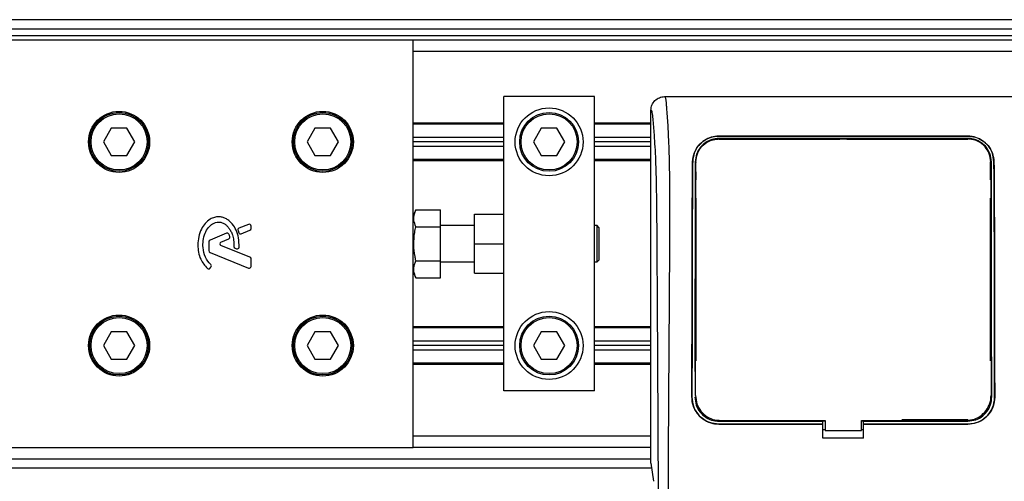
# Model space of a CAD drawing. Header units: millimetres. Extents: x 0 to 420, y 0 to 297.
# Tile 26 of 62: x 74.74 to 92.39, y 238.51 to 246.78. Entities that reach past the tile are written whole.
import ezdxf

# ---------------------------------------------------------------- set-up
doc = ezdxf.new("R2010")
doc.units = ezdxf.units.MM

msp = doc.modelspace()

# ---------------------------------------------------------------- linework, layer by layer
at = {"color": 7, "linetype": 'Continuous', "lineweight": 25}
for p, q in [((212.93882, 246.78154), (61.11078, 246.78154)), ((63.94985, 246.61931), (212.39227, 246.61931)), ((81.79538, 246.41652), (61.11078, 246.41652)), ((63.94985, 246.49763), (212.39227, 246.49763)), ((81.79538, 243.11812), (81.79538, 246.41652)), ((194.54674, 246.41652), (81.79538, 246.41652)), ((194.54674, 246.21373), (81.79538, 246.21373)), ((83.41771, 242.97782), (83.41771, 245.40257)), ((85.04003, 245.40257), (83.41771, 245.40257)), ((85.04003, 240.13002), (85.04003, 245.40257)), ((86.29825, 245.40257), (92.70458, 245.40257)), ((86.05398, 238.83217), (86.05398, 245.15922)), ((83.41771, 244.92804), (81.79538, 244.92804)), ((86.05398, 244.92804), (85.04003, 244.92804)), ((76.38234, 244.83476), (76.24185, 244.59141)), ((76.66334, 244.83476), (76.38234, 244.83476)), ((76.80383, 244.59141), (76.66334, 244.83476)), ((80.03257, 244.83476), (79.89207, 244.59141)), ((80.31356, 244.83476), (80.03257, 244.83476)), ((80.45406, 244.59141), (80.31356, 244.83476)), ((83.41771, 244.90776), (81.79538, 244.90776)), ((84.08837, 244.83476), (83.94787, 244.59141)), ((84.36936, 244.83476), (84.08837, 244.83476)), ((84.50986, 244.59141), (84.36936, 244.83476)), ((86.05398, 244.90776), (85.04003, 244.90776)), ((76.24185, 244.59141), (76.38234, 244.34806)), ((76.66334, 244.34806), (76.80383, 244.59141)), ((79.89207, 244.59141), (80.03257, 244.34806)), ((80.31356, 244.34806), (80.45406, 244.59141)), ((83.41771, 244.67252), (81.79538, 244.67252)), ((83.41771, 244.59141), (81.79538, 244.59141)), ((83.94787, 244.59141), (84.08837, 244.34806)), ((84.36936, 244.34806), (84.50986, 244.59141)), ((86.05398, 244.67252), (85.04003, 244.67252)), ((86.05398, 244.59141), (85.04003, 244.59141)), ((87.27072, 244.69592), (91.7321, 244.69592)), ((87.27072, 244.69506), (87.27072, 244.69592)), ((91.7321, 244.69506), (87.27072, 244.69506)), ((91.7321, 244.65304), (87.27072, 244.65304)), ((87.27072, 244.65304), (87.27072, 244.64291)), ((87.27072, 244.64291), (89.44058, 244.64291)), ((89.44695, 244.64928), (89.44058, 244.64291)), ((89.44695, 244.64928), (89.44695, 244.64304)), ((89.44695, 244.64928), (89.55588, 244.64928)), ((89.55588, 244.64306), (89.55588, 244.64928)), ((89.56225, 244.64291), (89.55588, 244.64928)), ((89.56225, 244.64291), (91.7321, 244.64291)), ((91.7321, 244.69506), (91.7321, 244.69592)), ((83.41771, 244.51029), (81.79538, 244.51029)), ((86.05398, 244.51029), (85.04003, 244.51029)), ((76.38234, 244.34806), (76.66334, 244.34806)), ((80.03257, 244.34806), (80.31356, 244.34806)), ((83.41771, 244.27505), (81.79538, 244.27505)), ((83.41771, 244.25478), (81.79538, 244.25478)), ((84.08837, 244.34806), (84.36936, 244.34806)), ((86.05398, 244.27505), (85.04003, 244.27505)), ((86.05398, 244.25478), (85.04003, 244.25478)), ((86.8021, 244.23479), (86.80134, 244.2348)), ((86.85977, 244.2344), (86.85951, 244.22024)), ((92.14052, 243.91011), (92.14052, 244.2345)), ((92.20073, 244.23479), (92.20148, 244.2348)), ((86.86231, 243.91011), (86.86231, 244.0522)), ((86.85896, 243.94938), (86.85869, 244.0364)), ((86.86231, 240.66547), (86.86231, 243.58566)), ((92.14052, 240.66547), (92.14052, 243.58566)), ((81.84065, 243.37512), (81.79538, 243.27327)), ((81.84065, 243.37512), (82.28208, 243.37512)), ((82.28208, 243.07071), (82.28208, 243.37512)), ((82.89045, 242.76629), (82.89045, 243.29355)), ((82.89045, 243.29355), (83.41771, 243.29355)), ((78.65368, 243.00097), (78.67028, 242.96235)), ((78.84257, 243.11377), (78.67123, 243.04382)), ((78.71235, 242.94511), (78.8671, 243.00829)), ((78.88728, 243.03833), (78.88728, 243.08373)), ((81.79538, 242.76629), (81.79538, 243.11812)), ((81.84065, 243.07071), (82.28208, 243.07071)), ((82.89045, 243.09076), (82.28208, 243.09076)), ((82.28208, 242.46188), (82.28208, 243.07071)), ((85.0887, 243.09076), (85.04003, 243.09076)), ((85.12114, 243.05831), (85.0887, 243.09076)), ((85.0887, 242.44183), (85.0887, 243.09076)), ((85.12114, 243.05831), (85.12114, 242.47428)), ((78.44914, 242.95314), (78.15312, 242.83228)), ((78.34795, 242.79633), (78.48783, 242.85344)), ((83.41771, 242.76629), (83.41771, 242.97782)), ((78.13294, 242.80224), (78.13294, 242.64203)), ((78.8671, 242.5243), (78.34795, 242.73626)), ((78.6006, 242.687), (78.62796, 242.67555)), ((81.79538, 242.41447), (81.79538, 242.76629)), ((82.89045, 242.23904), (82.89045, 242.76629)), ((82.89045, 242.76629), (83.41771, 242.76629)), ((83.41771, 242.55477), (83.41771, 242.76629)), ((78.15312, 242.61199), (78.84257, 242.3305)), ((78.88728, 242.36054), (78.88728, 242.49426)), ((81.84065, 242.46188), (82.28208, 242.46188)), ((82.28208, 242.15747), (82.28208, 242.46188)), ((83.41771, 240.13002), (83.41771, 242.55477)), ((85.0887, 242.44183), (85.12114, 242.47428)), ((78.15146, 242.32515), (78.16894, 242.34609)), ((81.79538, 239.11607), (81.79538, 242.41447)), ((82.28208, 242.44183), (82.89045, 242.44183)), ((85.04003, 242.44183), (85.0887, 242.44183)), ((81.79538, 242.25932), (81.84065, 242.15747)), ((81.84065, 242.15747), (82.28208, 242.15747)), ((82.89045, 242.23904), (83.41771, 242.23904)), ((83.41771, 241.27781), (81.79538, 241.27781)), ((83.41771, 241.25754), (81.79538, 241.25754)), ((86.05398, 241.27781), (85.04003, 241.27781)), ((86.05398, 241.25754), (85.04003, 241.25754)), ((76.38234, 241.18453), (76.24185, 240.94118)), ((76.66334, 241.18453), (76.38234, 241.18453)), ((76.80383, 240.94118), (76.66334, 241.18453)), ((80.03257, 241.18453), (79.89207, 240.94118)), ((80.31356, 241.18453), (80.03257, 241.18453)), ((80.45406, 240.94118), (80.31356, 241.18453)), ((84.08837, 241.18453), (83.94787, 240.94118)), ((84.36936, 241.18453), (84.08837, 241.18453)), ((84.50986, 240.94118), (84.36936, 241.18453)), ((76.24185, 240.94118), (76.38234, 240.69783)), ((76.66334, 240.69783), (76.80383, 240.94118)), ((79.89207, 240.94118), (80.03257, 240.69783)), ((80.31356, 240.69783), (80.45406, 240.94118)), ((83.41771, 241.0223), (81.79538, 241.0223)), ((83.41771, 240.94118), (81.79538, 240.94118)), ((83.94787, 240.94118), (84.08837, 240.69783)), ((84.36936, 240.69783), (84.50986, 240.94118)), ((86.05398, 241.0223), (85.04003, 241.0223)), ((86.05398, 240.94118), (85.04003, 240.94118)), ((76.38234, 240.69783), (76.66334, 240.69783)), ((80.03257, 240.69783), (80.31356, 240.69783)), ((83.41771, 240.86007), (81.79538, 240.86007)), ((84.08837, 240.69783), (84.36936, 240.69783)), ((86.05398, 240.86007), (85.04003, 240.86007)), ((83.41771, 240.62483), (81.79538, 240.62483)), ((83.41771, 240.60455), (81.79538, 240.60455)), ((86.05398, 240.62483), (85.04003, 240.62483)), ((86.05398, 240.60455), (85.04003, 240.60455)), ((86.85359, 240.47154), (86.85359, 240.47131)), ((85.04003, 240.13002), (83.41771, 240.13002)), ((86.78887, 240.01651), (86.78816, 240.01651)), ((86.84172, 240.01646), (86.86231, 240.01646)), ((86.85318, 240.04627), (86.85321, 240.04555)), ((86.8536, 240.02645), (86.85363, 240.02566)), ((92.1611, 240.01646), (92.14052, 240.01646)), ((92.14962, 240.04556), (92.14965, 240.04628)), ((92.21395, 240.01651), (92.21466, 240.01651)), ((87.27072, 239.5871), (87.27072, 239.60805)), ((87.27072, 239.5871), (89.13639, 239.5871)), ((89.13639, 239.53384), (87.27072, 239.53384)), ((87.27072, 239.53384), (87.27072, 239.53313)), ((87.27072, 239.53313), (89.13639, 239.53313)), ((87.29937, 239.59856), (89.17695, 239.59856)), ((89.13639, 239.5906), (89.17695, 239.5906)), ((89.13639, 239.5871), (89.13639, 239.5906)), ((89.13639, 239.53505), (89.13639, 239.5871)), ((89.13639, 239.53384), (89.13639, 239.53313)), ((89.13639, 239.28107), (89.13639, 239.53313)), ((89.17695, 239.59856), (89.17695, 239.4199)), ((89.82588, 239.4199), (89.82588, 239.59856)), ((89.82588, 239.5906), (89.86643, 239.5906)), ((89.86643, 239.5871), (89.86643, 239.5906)), ((89.86643, 239.53505), (89.86643, 239.5871)), ((89.86643, 239.5871), (91.7321, 239.5871)), ((91.7321, 239.53384), (89.86643, 239.53384)), ((89.86643, 239.53384), (89.86643, 239.53313)), ((89.86643, 239.28107), (89.86643, 239.53313)), ((89.86643, 239.53313), (91.7321, 239.53313)), ((91.7321, 239.60805), (90.54963, 239.60805)), ((91.7321, 239.5871), (91.7321, 239.60805)), ((91.7321, 239.53384), (91.7321, 239.53313)), ((86.05398, 239.31886), (81.79538, 239.31886)), ((89.17695, 239.42838), (89.13639, 239.42838)), ((89.86643, 239.28107), (89.13639, 239.28107)), ((89.17695, 239.4199), (89.82588, 239.4199)), ((89.86643, 239.42838), (89.82588, 239.42838)), ((61.11078, 239.11607), (81.79538, 239.11607)), ((86.05398, 239.11607), (81.79538, 239.11607)), ((61.11078, 238.91328), (86.05398, 238.91328)), ((61.11078, 238.75105), (86.06578, 238.75105)), ((86.05398, 238.83217), (86.1011, 238.50825))]:
    msp.add_line(p, q, dxfattribs=at)
at = {"color": 7, "linetype": 'Continuous', "lineweight": 25, "flags": 128}
msp.add_lwpolyline([(89.82588, 239.59856), (91.27339, 239.59856), (91.70345, 239.59856)], dxfattribs=at)
at = {"color": 7, "linetype": 'Continuous', "lineweight": 25}
for centre, radius in [((76.52284, 244.59141), 0.54753), ((76.52284, 244.59141), 0.52725), ((80.17306, 244.59141), 0.54753), ((80.17306, 244.59141), 0.52725), ((84.22887, 244.59141), 0.60837), ((84.22887, 244.59141), 0.52725), ((76.52284, 244.59141), 0.50292), ((80.17306, 244.59141), 0.50292), ((84.22887, 244.59141), 0.50292), ((76.52284, 240.94118), 0.54753), ((76.52284, 240.94118), 0.52725), ((76.52284, 240.94118), 0.50292), ((80.17306, 240.94118), 0.54753), ((80.17306, 240.94118), 0.52725), ((80.17306, 240.94118), 0.50292), ((84.22887, 240.94118), 0.60837), ((84.22887, 240.94118), 0.52725), ((84.22887, 240.94118), 0.50292)]:
    msp.add_circle(centre, radius, dxfattribs=at)
for centre, start, end in [((78.6835, 243.01378), 112.209257, 203.245837), ((78.85484, 243.08373), 0, 112.209257), ((78.85484, 243.03833), 292.209268, 0), ((78.16538, 242.80224), 112.209291, 180), ((78.4614, 242.9231), 22.378703, 112.209291), ((78.47557, 242.88348), 292.209261, 16.934979), ((78.70009, 242.97515), 203.245837, 292.209268), ((78.16538, 242.64203), 180, 247.790712), ((78.36022, 242.76629), 112.209261, 247.790711), ((78.61312, 242.71693), 180.034995, 247.290493), ((78.64048, 242.70548), 247.290493, 356.671349), ((78.85484, 242.49426), 0, 67.790711), ((78.12655, 242.34593), 228.805903, 320.16689), ((78.14402, 242.36688), 320.16689, 48.977091), ((78.85484, 242.36054), 247.790712, 0)]:
    msp.add_arc(centre, 0.03245, start, end, dxfattribs=at)
for points, knots in [([(86.05398, 245.15922), (86.05767, 245.19116), (86.06504, 245.25503), (86.1216, 245.33542), (86.2023, 245.3916), (86.26623, 245.39891), (86.29825, 245.40257)], [0, 0, 0, 0, 0.24994474, 0.4997361, 0.74942287, 1, 1, 1, 1]), ([(86.29825, 245.40257), (86.30065, 245.40185), (86.30546, 245.40042), (86.312, 245.3871), (86.31692, 245.36719), (86.32049, 245.34472), (86.3231, 245.32395), (86.32544, 245.30104), (86.3277, 245.27495), (86.33013, 245.24378), (86.33514, 245.17282), (86.34373, 245.0547), (86.35414, 244.9007), (86.3642, 244.72236), (86.37344, 244.5114), (86.3814, 244.23899), (86.38635, 243.91509), (86.38806, 243.58857), (86.38809, 243.27218), (86.3872, 242.95507), (86.38579, 242.65374), (86.38434, 242.38617), (86.38322, 242.19486), (86.38218, 242.0226), (86.38121, 241.86608), (86.38017, 241.70161), (86.37906, 241.52909), (86.37789, 241.34841), (86.37661, 241.15486), (86.37511, 240.93125), (86.37327, 240.65854), (86.37102, 240.32056), (86.36863, 239.95127), (86.36616, 239.55363), (86.36398, 239.17553), (86.36192, 238.7881), (86.35997, 238.36039), (86.35823, 237.87585), (86.35705, 237.34005), (86.3567, 236.8112), (86.35734, 236.45525), (86.35766, 236.28151)], [0, 0, 0, 0, 0.01040061, 0.02080672, 0.03106116, 0.03614099, 0.04145683, 0.04698488, 0.05107961, 0.056575, 0.06335413, 0.08477825, 0.10578404, 0.12644249, 0.15396653, 0.18250697, 0.21827305, 0.25692616, 0.28371553, 0.31573913, 0.35433978, 0.37618226, 0.39782595, 0.41302567, 0.42902685, 0.44584073, 0.46347795, 0.48194851, 0.50126173, 0.52284596, 0.55053669, 0.58490472, 0.6264984, 0.66378186, 0.70683381, 0.74242415, 0.78255841, 0.83794342, 0.89093876, 0.94676606, 1, 1, 1, 1]), ([(86.19604, 236.27701), (86.19547, 236.49571), (86.1943, 236.94053), (86.192, 237.61867), (86.18929, 238.30874), (86.18633, 238.97308), (86.18325, 239.60347), (86.1809, 240.05414), (86.17926, 240.35637), (86.17841, 240.5121), (86.17752, 240.67082), (86.17662, 240.83254), (86.17568, 240.99725), (86.17473, 241.16241), (86.17372, 241.33694), (86.17259, 241.52979), (86.17128, 241.75243), (86.16979, 242.00487), (86.16819, 242.27544), (86.16642, 242.57554), (86.16439, 242.89838), (86.16181, 243.24267), (86.15843, 243.56783), (86.15363, 243.8657), (86.14681, 244.135), (86.13674, 244.38717), (86.12492, 244.59248), (86.11297, 244.7638), (86.10195, 244.90293), (86.09228, 245.02269), (86.08287, 245.09952), (86.07562, 245.13136), (86.06955, 245.14711), (86.06461, 245.15502), (86.05937, 245.15919), (86.0558, 245.15921), (86.05398, 245.15922)], [0, 0, 0, 0, 0.069468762, 0.141290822, 0.21546943, 0.288780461, 0.352493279, 0.41592792, 0.432123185, 0.448636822, 0.465468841, 0.482619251, 0.500088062, 0.517875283, 0.535168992, 0.555623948, 0.579240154, 0.606017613, 0.635956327, 0.665345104, 0.701515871, 0.738718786, 0.775055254, 0.805444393, 0.834800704, 0.863869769, 0.893134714, 0.91269266, 0.933471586, 0.952876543, 0.964348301, 0.975198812, 0.980895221, 0.986997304, 0.99335869, 1, 1, 1, 1]), ([(86.80134, 244.2348), (86.80816, 244.2911), (86.82179, 244.40363), (86.91455, 244.54786), (87.04186, 244.64661), (87.17067, 244.69082), (87.24417, 244.69457), (87.27072, 244.69592)], [0, 0, 0, 0, 0.23569901, 0.47102523, 0.71420287, 0.89677912, 1, 1, 1, 1]), ([(87.27072, 244.69506), (87.22437, 244.69102), (87.13182, 244.68295), (87.00626, 244.62128), (86.89938, 244.52548), (86.82023, 244.3939), (86.80808, 244.28726), (86.8021, 244.23479)], [0, 0, 0, 0, 0.17938613, 0.35816799, 0.55280214, 0.77998913, 1, 1, 1, 1]), ([(87.27072, 244.65304), (87.22861, 244.64933), (87.14454, 244.64191), (87.03061, 244.5853), (86.93437, 244.49773), (86.86372, 244.37807), (86.85344, 244.28198), (86.84836, 244.2345)], [0, 0, 0, 0, 0.18035102, 0.3601287, 0.55478827, 0.78001788, 1, 1, 1, 1]), ([(86.85977, 244.2344), (86.8653, 244.28346), (86.87641, 244.38189), (86.95627, 244.50974), (87.06734, 244.59837), (87.18102, 244.63867), (87.24659, 244.64224), (87.27072, 244.64356)], [0, 0, 0, 0, 0.23316514, 0.46784507, 0.70999165, 0.8932536, 1, 1, 1, 1]), ([(91.7321, 244.6436), (91.57902, 244.64354), (90.81361, 244.64325), (89.32649, 244.64283), (87.99244, 244.6433), (87.27072, 244.64356)], [0, 0, 0, 0, 0.10293773, 0.51468867, 1, 1, 1, 1]), ([(91.7321, 244.69592), (91.77875, 244.69183), (91.87189, 244.68367), (91.99824, 244.62127), (92.10538, 244.52442), (92.1838, 244.39252), (92.19568, 244.28651), (92.20148, 244.2348)], [0, 0, 0, 0, 0.18070781, 0.36082696, 0.55652595, 0.78366481, 1, 1, 1, 1]), ([(92.20073, 244.23479), (92.19387, 244.29117), (92.18016, 244.40383), (92.08705, 244.54803), (91.95957, 244.64642), (91.83101, 244.69009), (91.75827, 244.69375), (91.7321, 244.69506)], [0, 0, 0, 0, 0.23654871, 0.47271193, 0.71746485, 0.89834292, 1, 1, 1, 1]), ([(92.15446, 244.2345), (92.1486, 244.28557), (92.13688, 244.38764), (92.05332, 244.51883), (91.93819, 244.60852), (91.82209, 244.64845), (91.75595, 244.65182), (91.7321, 244.65304)], [0, 0, 0, 0, 0.23673887, 0.47316088, 0.71562514, 0.89747206, 1, 1, 1, 1]), ([(92.14305, 244.23442), (92.13752, 244.28349), (92.12641, 244.38196), (92.04652, 244.50982), (91.93542, 244.59843), (91.82176, 244.63871), (91.75622, 244.64229), (91.7321, 244.6436)], [0, 0, 0, 0, 0.23322605, 0.46795306, 0.7101047, 0.8933472, 1, 1, 1, 1]), ([(86.78816, 240.01651), (86.78929, 240.61432), (86.79117, 241.61766), (86.79336, 242.8246), (86.79551, 243.53491), (86.79797, 243.93997), (86.80022, 244.13657), (86.80134, 244.2348)], [0, 0, 0, 0, 0.42314865, 0.71019334, 0.85405024, 0.92708002, 1, 1, 1, 1]), ([(86.8021, 244.23479), (86.801, 244.13967), (86.79879, 243.94928), (86.79627, 243.5486), (86.79412, 242.84791), (86.79191, 241.63474), (86.79002, 240.62718), (86.78887, 240.01651)], [0, 0, 0, 0, 0.070771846, 0.141649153, 0.286930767, 0.567811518, 1, 1, 1, 1]), ([(86.84836, 244.2345), (86.84781, 244.13924), (86.8467, 243.94858), (86.84545, 243.54734), (86.84417, 242.73991), (86.84328, 241.67947), (86.84248, 240.82503), (86.84215, 240.47403)], [0, 0, 0, 0, 0.07944585, 0.15901042, 0.32209443, 0.72152468, 1, 1, 1, 1]), ([(86.85321, 240.04555), (86.85333, 240.18925), (86.854, 240.94655), (86.85509, 242.02432), (86.8561, 243.1205), (86.85726, 243.68165), (86.8584, 244.00096), (86.85931, 244.1564), (86.85977, 244.2344)], [0, 0, 0, 0, 0.102398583, 0.539646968, 0.768438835, 0.883413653, 0.941491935, 1, 1, 1, 1]), ([(92.14305, 244.23442), (92.14383, 244.08847), (92.14537, 243.79704), (92.14627, 243.34215), (92.1471, 242.73483), (92.14812, 241.63497), (92.14901, 240.68773), (92.14962, 240.04556)], [0, 0, 0, 0, 0.10832852, 0.21630795, 0.32475275, 0.54221862, 1, 1, 1, 1]), ([(92.1611, 240.01646), (92.16043, 240.72066), (92.15942, 241.77716), (92.15831, 243.01099), (92.15717, 243.62774), (92.15597, 243.97882), (92.15497, 244.1493), (92.15446, 244.2345)], [0, 0, 0, 0, 0.49843502, 0.74778538, 0.87295047, 0.93651083, 1, 1, 1, 1]), ([(92.21395, 240.01651), (92.21284, 240.60723), (92.21097, 241.60706), (92.20879, 242.81227), (92.20663, 243.52892), (92.20415, 243.9377), (92.20187, 244.13582), (92.20073, 244.23479)], [0, 0, 0, 0, 0.41807116, 0.70759656, 0.85269501, 0.92640805, 1, 1, 1, 1]), ([(92.20148, 244.2348), (92.20264, 244.13349), (92.20494, 243.93071), (92.20746, 243.50447), (92.20959, 242.7602), (92.21178, 241.55972), (92.21361, 240.57742), (92.21466, 240.01651)], [0, 0, 0, 0, 0.0751699, 0.15046197, 0.30471802, 0.60298005, 1, 1, 1, 1]), ([(86.85802, 243.8744), (86.85594, 243.87767), (86.85139, 243.88481), (86.85077, 243.89321), (86.85043, 243.89776)], [0, 0, 0, 0, 0.45791295, 1, 1, 1, 1]), ([(92.1524, 243.89776), (92.15205, 243.89304), (92.15143, 243.88466), (92.14678, 243.87764), (92.14475, 243.87457)], [0, 0, 0, 0, 0.5629471, 1, 1, 1, 1]), ([(92.15332, 243.59902), (92.15329, 243.61178), (92.15307, 243.69923), (92.15277, 243.79899), (92.15245, 243.88525), (92.1524, 243.89776)], [0, 0, 0, 0, 0.12747188, 0.87343808, 1, 1, 1, 1]), ([(86.8495, 243.59902), (86.84988, 243.60365), (86.85057, 243.61202), (86.8552, 243.619), (86.85727, 243.62212)], [0, 0, 0, 0, 0.55408242, 1, 1, 1, 1]), ([(92.14555, 243.62243), (92.14778, 243.61888), (92.15231, 243.61171), (92.15298, 243.60328), (92.15332, 243.59902)], [0, 0, 0, 0, 0.49468917, 1, 1, 1, 1]), ([(81.84065, 243.07071), (81.8265, 243.10873), (81.79777, 243.18594), (81.80641, 243.28919), (81.8313, 243.35166), (81.84065, 243.37512)], [0, 0, 0, 0, 0.37729563, 0.76615575, 1, 1, 1, 1]), ([(78.67287, 242.70359), (78.67246, 242.75947), (78.67166, 242.8649), (78.62588, 243.00775), (78.56268, 243.11333), (78.49396, 243.17965), (78.43258, 243.2194), (78.38198, 243.23902), (78.34083, 243.24708), (78.29413, 243.25028), (78.23004, 243.24136), (78.14475, 243.20408), (78.06093, 243.13259), (77.99051, 243.02491), (77.94264, 242.89113), (77.93681, 242.79291), (77.93374, 242.74136)], [0, 0, 0, 0, 0.11735319, 0.22141323, 0.31240811, 0.3742876, 0.42130986, 0.46598312, 0.48783682, 0.50961399, 0.56460822, 0.62241534, 0.7039898, 0.79319256, 0.89144332, 1, 1, 1, 1]), ([(78.16532, 242.39136), (78.12957, 242.43363), (78.0553, 242.52146), (78.02334, 242.67939), (78.02678, 242.82617), (78.05717, 242.95102), (78.11663, 243.05485), (78.18548, 243.11806), (78.24998, 243.14866), (78.2962, 243.157), (78.33112, 243.15462), (78.36835, 243.1461), (78.41211, 243.12566), (78.45856, 243.08729), (78.49609, 243.04042), (78.53064, 242.98575), (78.5587, 242.9156), (78.57771, 242.82475), (78.57962, 242.75524), (78.58068, 242.71691)], [0, 0, 0, 0, 0.10898458, 0.22643075, 0.31013217, 0.40192043, 0.47943801, 0.54569368, 0.58480239, 0.62057823, 0.6379505, 0.65431901, 0.69660163, 0.73281682, 0.77364168, 0.81591419, 0.86145512, 0.92360935, 1, 1, 1, 1]), ([(81.84065, 242.46188), (81.83546, 242.48661), (81.81563, 242.58099), (81.79794, 242.75064), (81.8118, 242.93055), (81.83361, 243.03651), (81.84065, 243.07071)], [0, 0, 0, 0, 0.12345469, 0.47134358, 0.82940701, 1, 1, 1, 1]), ([(78.50661, 242.89293), (78.50405, 242.90094), (78.49947, 242.91529), (78.49387, 242.92928), (78.4914, 242.93546)], [0, 0, 0, 0, 0.55813865, 1, 1, 1, 1]), ([(77.93374, 242.74136), (77.93637, 242.69891), (77.9417, 242.61272), (77.98639, 242.46121), (78.06016, 242.37446), (78.10518, 242.32152)], [0, 0, 0, 0, 0.2744297, 0.55715603, 1, 1, 1, 1]), ([(81.84065, 242.15747), (81.8265, 242.1955), (81.79777, 242.27271), (81.80641, 242.37596), (81.8313, 242.43843), (81.84065, 242.46188)], [0, 0, 0, 0, 0.377295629, 0.766155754, 1, 1, 1, 1]), ([(86.84611, 240.64837), (86.8461, 240.63578), (86.84602, 240.55185), (86.84593, 240.4552), (86.84586, 240.37114), (86.84585, 240.35841)], [0, 0, 0, 0, 0.13029442, 0.86835082, 1, 1, 1, 1]), ([(86.85373, 240.62524), (86.85168, 240.62839), (86.84712, 240.6354), (86.84647, 240.64377), (86.84611, 240.64837)], [0, 0, 0, 0, 0.45024376, 1, 1, 1, 1]), ([(92.15671, 240.64837), (92.15635, 240.64375), (92.1557, 240.63537), (92.15112, 240.62837), (92.14907, 240.62523)], [0, 0, 0, 0, 0.55228235, 1, 1, 1, 1]), ([(92.15698, 240.35841), (92.15697, 240.37114), (92.15689, 240.4552), (92.1568, 240.55185), (92.15673, 240.63578), (92.15671, 240.64837)], [0, 0, 0, 0, 0.13164918, 0.86970558, 1, 1, 1, 1]), ([(87.27072, 239.53313), (87.21652, 239.53846), (87.10813, 239.5491), (86.96361, 239.63214), (86.85446, 239.75441), (86.79634, 239.8904), (86.7905, 239.98049), (86.78816, 240.01651)], [0, 0, 0, 0, 0.21411889, 0.42823185, 0.64257183, 0.85709722, 1, 1, 1, 1]), ([(86.78887, 240.01651), (86.79411, 239.96228), (86.80459, 239.85383), (86.88757, 239.70923), (87.00981, 239.60003), (87.14542, 239.54211), (87.2351, 239.53619), (87.27072, 239.53384)], [0, 0, 0, 0, 0.21476546, 0.42953735, 0.64407835, 0.85860343, 1, 1, 1, 1]), ([(86.84172, 240.01646), (86.84643, 239.96819), (86.85585, 239.87164), (86.92983, 239.74292), (87.03878, 239.64581), (87.15945, 239.59441), (87.23913, 239.58918), (87.27072, 239.5871)], [0, 0, 0, 0, 0.2148934, 0.42979128, 0.6445612, 0.85909273, 1, 1, 1, 1]), ([(86.85321, 240.04555), (86.85811, 239.99526), (86.86792, 239.89467), (86.94498, 239.76057), (87.05844, 239.65948), (87.18392, 239.60612), (87.26666, 239.6007), (87.29937, 239.59856)], [0, 0, 0, 0, 0.21516442, 0.43033682, 0.64528255, 0.85978468, 1, 1, 1, 1]), ([(91.70345, 239.59856), (91.75353, 239.60348), (91.85369, 239.61332), (91.98721, 239.69007), (92.08811, 239.80307), (92.14195, 239.92881), (92.14742, 240.01219), (92.14962, 240.04556)], [0, 0, 0, 0, 0.21399393, 0.42798011, 0.64218009, 0.8568088, 1, 1, 1, 1]), ([(91.7321, 239.53384), (91.78623, 239.53916), (91.89448, 239.54979), (92.03874, 239.63273), (92.14771, 239.75475), (92.20578, 239.89051), (92.21161, 239.98049), (92.21395, 240.01651)], [0, 0, 0, 0, 0.21414767, 0.42829231, 0.64246418, 0.85690992, 1, 1, 1, 1]), ([(92.21466, 240.01651), (92.20941, 239.96221), (92.19892, 239.8536), (92.11583, 239.70873), (91.99335, 239.59938), (91.85752, 239.5414), (91.76776, 239.53548), (91.7321, 239.53313)], [0, 0, 0, 0, 0.21475602, 0.42951429, 0.64422712, 0.85870581, 1, 1, 1, 1]), ([(91.7321, 239.5871), (91.78029, 239.59184), (91.87667, 239.6013), (92.00514, 239.67514), (92.10215, 239.78382), (92.15378, 239.90458), (92.15901, 239.98455), (92.1611, 240.01646)], [0, 0, 0, 0, 0.21426889, 0.4285342, 0.64290532, 0.85750372, 1, 1, 1, 1]), ([(92.14898, 240.0214), (92.14899, 240.02151), (92.149, 240.02177), (92.14902, 240.02203), (92.14903, 240.02219)], [0, 0, 0, 0, 0.40986835, 1, 1, 1, 1])]:
    msp.add_open_spline(points, degree=3, knots=knots, dxfattribs=at)

doc.saveas('drawing.dxf')
